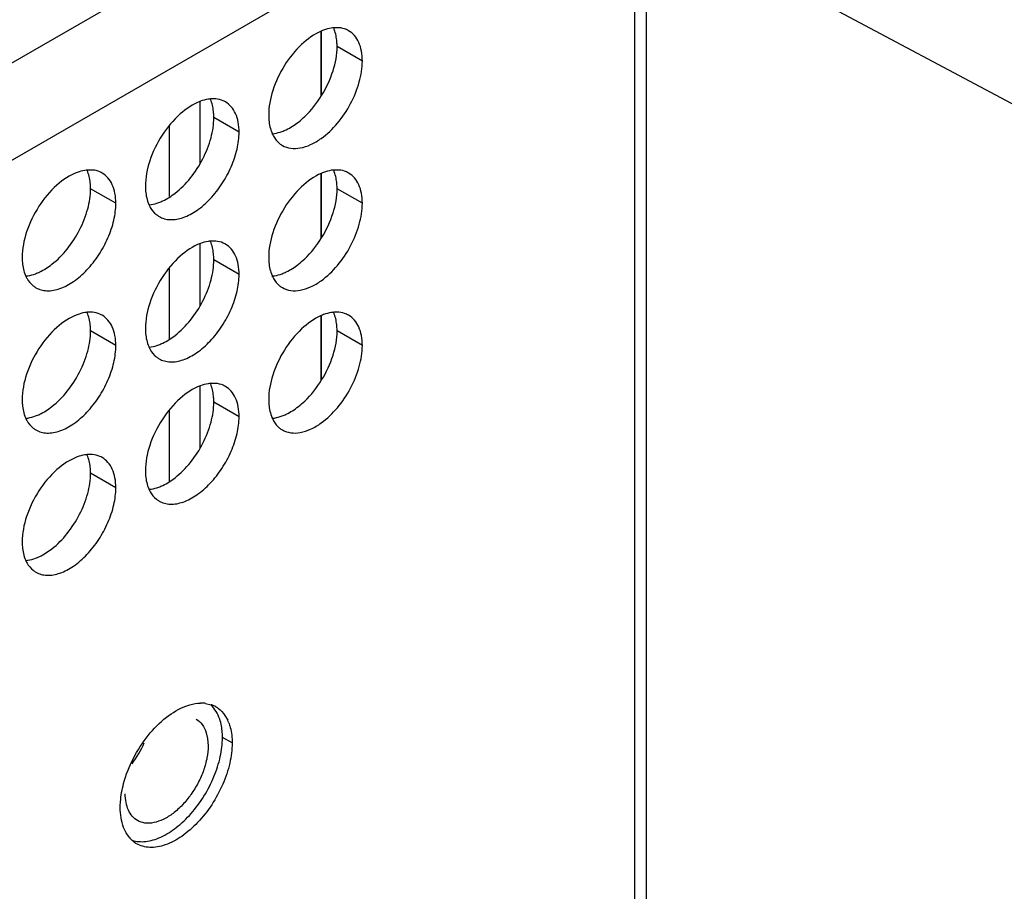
# Model space of a CAD drawing. Header units: inches. Extents: x 0 to 34, y 0 to 22.
# Tile 149 of 164: x 18.786 to 19.227, y 18.95 to 19.341. Entities that reach past the tile are written whole.
import ezdxf

# ---------------------------------------------------------------- set-up
doc = ezdxf.new("R2010")
doc.units = ezdxf.units.IN
doc.header["$LTSCALE"] = 1.87
doc.header["$MEASUREMENT"] = 0
doc.layers.get('0').update_dxf_attribs({"linetype": 'CONTINUOUS'})
for name, color, linetype in [('02___PRT_ALL_AXES', 7, 'CONTINUOUS'), ('COSMETIC', 7, 'CONTINUOUS'), ('DETAIL', 7, 'CONTINUOUS')]:
    doc.layers.add(name, color=color, linetype=linetype)
doc.styles.get("Standard").update_dxf_attribs({"font": 'txt', "width": 0.8})
doc.dimstyles.get("Standard").update_dxf_attribs({"dimtxt": 0.125, "dimasz": 0.18, "dimexe": 0.18, "dimexo": 0.0625, "dimgap": 0.09, "dimtad": 0, "dimtih": 1, "dimtoh": 1, "dimdec": 3, "dimzin": 4, "dimdsep": 46, "dimtxsty": 'STANDARD', "dimblk": '_FILLED', "dimblk1": '_FILLED', "dimblk2": '_FILLED', "dimcen": 0.09, "dimadec": 0, "dimazin": 0, "dimtol": 1, "dimtp": 0.01, "dimtm": 0.01, "dimtfac": 1, "dimtdec": 3, "dimtofl": 0, "dimtmove": 0, "dimatfit": 3, "dimldrblk": '_FILLED', "dimfxl": 1, "dimtolj": 1, "dimtzin": 4, "dimarcsym": 0})

# ---------------------------------------------------------------- blocks, each defined once
blk = doc.blocks.new('_FILLED')
at = {"color": 0, "linetype": 'BYBLOCK'}
blk.add_solid([(0, 0), (-1, 0.1736111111), (-1, -0.1736111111)], dxfattribs=at)

msp = doc.modelspace()

# ---------------------------------------------------------------- linework, layer by layer
at = {"color": 3, "linetype": 'CONTINUOUS'}
for p, q in [((17.2109804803, 18.4142528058), (19.042740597, 19.4718881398)), ((17.2298366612, 18.3815929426), (19.0615967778, 19.4392282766)), ((19.0615967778, 18.5296185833), (19.0615967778, 19.4392282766)), ((19.0667712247, 18.537595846), (19.0667712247, 19.4355548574)), ((18.9211182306, 19.3072052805), (18.9211182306, 19.3357050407)), ((18.866729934, 19.3043019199), (18.866729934, 19.2765924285)), ((18.8530592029, 19.2936070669), (18.8530592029, 19.2617654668)), ((18.9211182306, 19.2434633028), (18.9211182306, 19.271963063)), ((18.866729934, 19.2405599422), (18.866729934, 19.2128504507)), ((18.8530592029, 19.2298650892), (18.8530592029, 19.198023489)), ((18.9211182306, 19.179721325), (18.9211182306, 19.2082210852)), ((18.866729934, 19.1768179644), (18.866729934, 19.149108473)), ((18.8530592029, 19.1661231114), (18.8530592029, 19.1342815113))]:
    msp.add_line(p, q, dxfattribs=at)
at = {"color": 7, "linetype": 'CONTINUOUS'}
for p, q in [((18.869660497, 19.0214748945), (18.8702517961, 19.0188698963)), ((18.8702517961, 19.0188698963), (18.8704802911, 19.0156494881))]:
    msp.add_line(p, q, dxfattribs=at)
msp.add_arc((18.8004136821, 19.0346733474), 0.0450558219, 323.0966362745, 336.9001167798, dxfattribs=at)
for points, knots in [([(18.875661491, 19.0275478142), (18.8752494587, 19.0287740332), (18.8742230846, 19.0310649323), (18.8726553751, 19.0330402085), (18.8717855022, 19.0338577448)], [0, 0, 0, 0, 0.52006981, 1, 1, 1, 1]), ([(18.8650450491, 19.0276635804), (18.8661231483, 19.0270410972), (18.8681139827, 19.0252086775), (18.8692478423, 19.0227860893), (18.869660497, 19.0214748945)], [0, 0, 0, 0, 0.4752445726, 1, 1, 1, 1]), ([(18.8768832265, 19.0193464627), (18.8768832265, 19.0200856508), (18.8767910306, 19.0228533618), (18.8763084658, 19.0256224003), (18.875661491, 19.0275478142)], [0, 0, 0, 0, 0.26681699, 1, 1, 1, 1]), ([(18.8365063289, 18.9733626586), (18.8374390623, 18.9730556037), (18.8394456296, 18.9726550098), (18.842616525, 18.97271397), (18.845953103, 18.9734038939), (18.850708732, 18.9752041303), (18.8566603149, 18.9789989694), (18.8631669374, 18.9852871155), (18.8688445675, 18.9930231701), (18.8732724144, 19.0016382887), (18.876126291, 19.0104923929), (18.8768832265, 19.0164906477), (18.8768832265, 19.0193464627)], [0, 0, 0, 0, 0.0433774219, 0.0894698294, 0.1392216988, 0.1931344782, 0.3133458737, 0.4478109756, 0.5908618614, 0.7353376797, 0.8738481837, 1, 1, 1, 1]), ([(18.8704802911, 19.0156494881), (18.8704802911, 19.0138708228), (18.8700849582, 19.010150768), (18.8685500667, 19.0045876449), (18.8661258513, 18.9990420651), (18.8629417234, 18.9938125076), (18.8591680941, 18.9891775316), (18.8550023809, 18.9853829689), (18.8506639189, 18.9826290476), (18.8475938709, 18.9815183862), (18.8461122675, 18.9812267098)], [0, 0, 0, 0, 0.1191219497, 0.2488727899, 0.3851754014, 0.5231407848, 0.6576933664, 0.7841532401, 0.8988685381, 1, 1, 1, 1]), ([(18.8387970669, 18.9822036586), (18.8379314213, 18.9827034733), (18.8363112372, 18.9840649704), (18.8345880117, 18.9868845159), (18.833562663, 18.9903586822), (18.8333618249, 18.9928875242), (18.8333618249, 18.9942177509)], [0, 0, 0, 0, 0.217772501, 0.4509547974, 0.7101910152, 1, 1, 1, 1]), ([(18.8461122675, 18.9812267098), (18.8448285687, 18.980973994), (18.8422822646, 18.9808136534), (18.8398301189, 18.9816071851), (18.8387970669, 18.9822036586)], [0, 0, 0, 0, 0.5230790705, 1, 1, 1, 1])]:
    msp.add_open_spline(points, degree=3, knots=knots, dxfattribs=at)
at = {"layer": '02___PRT_ALL_AXES', "color": 3, "linetype": 'CONTINUOUS'}
for p, q in [((18.9290607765, 19.3374138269), (18.9267635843, 19.3374087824)), ((18.8738568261, 19.3055397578), (18.8715596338, 19.3055347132)), ((18.8186528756, 19.2736656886), (18.8163556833, 19.2736606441)), ((18.9290607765, 19.2736718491), (18.9267635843, 19.2736668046)), ((18.8738568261, 19.24179778), (18.8715596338, 19.2417927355)), ((18.8186528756, 19.2099237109), (18.8163556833, 19.2099186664)), ((18.9290607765, 19.2099298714), (18.9267635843, 19.2099248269)), ((18.8738568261, 19.1780558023), (18.8715596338, 19.1780507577)), ((18.8186528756, 19.1461817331), (18.8163556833, 19.1461766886)), ((18.8693305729, 19.0346910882), (18.8718878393, 19.0340801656)), ((18.8779860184, 19.0293142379), (18.8792395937, 19.0271068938)), ((18.8350514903, 18.9747280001), (18.8337454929, 18.9766427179))]:
    msp.add_line(p, q, dxfattribs=at)
at = {"layer": '02___PRT_ALL_AXES', "color": 7, "linetype": 'CONTINUOUS'}
for p, q in [((18.9395495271, 19.3224930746), (18.9282358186, 19.3290254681)), ((18.8843455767, 19.2906190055), (18.8730318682, 19.297151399)), ((18.8291416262, 19.2587449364), (18.8178279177, 19.2652773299)), ((18.9395495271, 19.2587510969), (18.9282358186, 19.2652834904)), ((18.8843455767, 19.2268770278), (18.8730318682, 19.2334094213)), ((18.8291416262, 19.1950029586), (18.8178279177, 19.2015353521)), ((18.9395495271, 19.1950091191), (18.9282358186, 19.2015415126)), ((18.8843455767, 19.16313505), (18.8730318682, 19.1696674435)), ((18.8291416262, 19.1312609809), (18.8178279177, 19.1377933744)), ((18.8812372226, 19.0169396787), (18.8769296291, 19.0194268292))]:
    msp.add_line(p, q, dxfattribs=at)
at = {"layer": '02___PRT_ALL_AXES', "color": 3, "linetype": 'CONTINUOUS'}
for centre, radius, start, end in [((18.9299037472, 19.3157964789), 0.0219335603, 110.5215362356, 113.5562790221), ((18.9087115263, 19.2933129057), 0.0099540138, 231.4066838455, 239.9604794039), ((18.9299037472, 19.2520545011), 0.0219335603, 110.5215362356, 113.5562790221), ((18.8535075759, 19.2614388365), 0.0099540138, 231.4066838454, 239.9604794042), ((18.7983036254, 19.2295647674), 0.0099540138, 231.4066838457, 239.9604794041), ((18.9087115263, 19.2295709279), 0.0099540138, 231.4066838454, 239.9604794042), ((18.9299037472, 19.1883125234), 0.0219335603, 110.5215362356, 113.5562790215), ((18.8535075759, 19.1976968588), 0.0099540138, 231.4066838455, 239.9604794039), ((18.7983036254, 19.1658227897), 0.0099540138, 231.4066838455, 239.9604794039), ((18.9087115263, 19.1658289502), 0.0099540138, 231.4066838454, 239.9604794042), ((18.8535075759, 19.133954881), 0.0099540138, 231.4066838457, 239.9604794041), ((18.7983036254, 19.1020808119), 0.0099540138, 231.4066838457, 239.9604794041), ((18.8673935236, 19.0196226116), 0.0151958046, 86.9252956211, 91.0448042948), ((18.8674331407, 19.020462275), 0.014355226, 84.8979891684, 86.9034321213), ((18.8674756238, 19.0209360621), 0.0138795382, 82.3196501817, 84.89873741), ((18.8678697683, 19.022656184), 0.0121100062, 64.416807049, 70.6220809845), ((18.8679620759, 19.022856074), 0.0118898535, 59.9784337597, 64.402065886), ((18.8631852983, 19.0196077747), 0.0177194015, 21.0140833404, 25.0377402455), ((18.8450702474, 18.9828204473), 0.0128787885, 218.9288386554, 227.8659350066), ((18.8445558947, 18.9822745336), 0.0121288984, 227.9377210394, 231.4007188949), ((18.8444051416, 18.9820876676), 0.0118888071, 231.4066838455, 239.9604794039)]:
    msp.add_arc(centre, radius, start, end, dxfattribs=at)
at = {"layer": '02___PRT_ALL_AXES', "color": 7, "linetype": 'CONTINUOUS'}
for centre, radius, start, end in [((18.9128798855, 19.3311613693), 0.0150965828, 21.0321636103, 23.3022574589), ((18.857675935, 19.2992873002), 0.0150965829, 21.0321636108, 23.3022574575), ((18.8024719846, 19.2674132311), 0.0150965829, 21.0321636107, 23.3022574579), ((18.9128798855, 19.2674193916), 0.0150965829, 21.0321636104, 23.3022574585), ((18.857675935, 19.2355453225), 0.0150965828, 21.0321636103, 23.3022574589), ((18.8024719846, 19.2036712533), 0.0150965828, 21.0321636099, 23.3022574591), ((18.9128798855, 19.2036774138), 0.0150965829, 21.0321636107, 23.3022574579), ((18.857675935, 19.1718033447), 0.0150965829, 21.0321636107, 23.3022574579), ((18.8024719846, 19.1399292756), 0.0150965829, 21.0321636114, 23.3022574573)]:
    msp.add_arc(centre, radius, start, end, dxfattribs=at)
at = {"layer": '02___PRT_ALL_AXES', "color": 3, "linetype": 'CONTINUOUS'}
for points, knots in [([(18.9211380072, 19.3359022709), (18.9178924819, 19.3344888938), (18.9116044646, 19.3299287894), (18.9042353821, 19.3206934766), (18.8990989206, 19.3098459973), (18.8975945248, 19.3019942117), (18.8975945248, 19.2982687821)], [0, 0, 0, 0, 0.2292366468, 0.4917302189, 0.7587505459, 1, 1, 1, 1]), ([(18.9267635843, 19.3374087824), (18.9263931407, 19.3373762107), (18.9248440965, 19.3371793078), (18.9233280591, 19.3367543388), (18.9222147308, 19.3363381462)], [0, 0, 0, 0, 0.238311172, 1, 1, 1, 1]), ([(18.9334154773, 19.3360659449), (18.9330908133, 19.3362535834), (18.9317266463, 19.3369429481), (18.9302076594, 19.3373113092), (18.9290607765, 19.3374138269)], [0, 0, 0, 0, 0.2456605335, 1, 1, 1, 1]), ([(18.9395495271, 19.3224930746), (18.9395495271, 19.3239931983), (18.9393192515, 19.3268489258), (18.9381680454, 19.3307751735), (18.9362207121, 19.3339619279), (18.9343926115, 19.3355012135), (18.9334154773, 19.3360659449)], [0, 0, 0, 0, 0.2893684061, 0.5490930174, 0.782299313, 1, 1, 1, 1]), ([(18.9211380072, 19.2878227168), (18.9238137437, 19.2897473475), (18.9287935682, 19.2945535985), (18.9345758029, 19.3031950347), (18.9384593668, 19.3126872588), (18.9395495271, 19.3193388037), (18.9395495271, 19.3224930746)], [0, 0, 0, 0, 0.2444122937, 0.5071962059, 0.7660991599, 1, 1, 1, 1]), ([(18.8670107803, 19.3044640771), (18.8636662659, 19.303213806), (18.8571051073, 19.2987670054), (18.8494043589, 19.2894590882), (18.8439906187, 19.2783465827), (18.8423905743, 19.2702419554), (18.8423905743, 19.266394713)], [0, 0, 0, 0, 0.225654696, 0.4879150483, 0.7568598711, 1, 1, 1, 1]), ([(18.8715596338, 19.3055347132), (18.8711891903, 19.3055021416), (18.869640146, 19.3053052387), (18.8681241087, 19.3048802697), (18.8670107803, 19.3044640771)], [0, 0, 0, 0, 0.238311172, 1, 1, 1, 1]), ([(18.8782115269, 19.3041918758), (18.8778868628, 19.3043795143), (18.8765226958, 19.305068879), (18.875003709, 19.3054372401), (18.8738568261, 19.3055397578)], [0, 0, 0, 0, 0.2456605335, 1, 1, 1, 1]), ([(18.8843455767, 19.2906190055), (18.8843455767, 19.2921191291), (18.884115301, 19.2949748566), (18.8829640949, 19.2989011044), (18.8810167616, 19.3020878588), (18.879188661, 19.3036271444), (18.8782115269, 19.3041918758)], [0, 0, 0, 0, 0.2893684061, 0.5490930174, 0.782299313, 1, 1, 1, 1]), ([(18.8975945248, 19.2982687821), (18.8975945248, 19.297524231), (18.8977065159, 19.2947713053), (18.8982885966, 19.2920098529), (18.8990852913, 19.2901609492)], [0, 0, 0, 0, 0.269980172, 1, 1, 1, 1]), ([(18.8485246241, 19.2528218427), (18.849256, 19.2523991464), (18.8508673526, 19.2517269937), (18.854541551, 19.2511826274), (18.8597305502, 19.2521934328), (18.8658431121, 19.2555438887), (18.8717198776, 19.2607392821), (18.8769023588, 19.2673757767), (18.8809877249, 19.2749185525), (18.8836344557, 19.2827498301), (18.8843455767, 19.2880833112), (18.8843455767, 19.2906190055)], [0, 0, 0, 0, 0.042880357, 0.0875179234, 0.1869053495, 0.3042103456, 0.4379333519, 0.5823534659, 0.7295588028, 0.871283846, 1, 1, 1, 1]), ([(18.8990852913, 19.2901609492), (18.899287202, 19.2896923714), (18.9001386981, 19.2879630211), (18.9013940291, 19.2864173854), (18.9025023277, 19.2855329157)], [0, 0, 0, 0, 0.26461534, 1, 1, 1, 1]), ([(18.9037285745, 19.2846959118), (18.9048632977, 19.2840401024), (18.9075419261, 19.2831494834), (18.9119774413, 19.2833602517), (18.9166581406, 19.2849472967), (18.9196453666, 19.2867490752), (18.9211380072, 19.2878227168)], [0, 0, 0, 0, 0.2111908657, 0.4418001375, 0.7037176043, 1, 1, 1, 1]), ([(18.8118068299, 19.2725900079), (18.8084623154, 19.2713397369), (18.8019011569, 19.2668929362), (18.7942004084, 19.2575850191), (18.7887866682, 19.2464725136), (18.7871866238, 19.2383678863), (18.7871866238, 19.2345206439)], [0, 0, 0, 0, 0.225654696, 0.4879150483, 0.7568598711, 1, 1, 1, 1]), ([(18.8163556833, 19.2736606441), (18.8159852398, 19.2736280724), (18.8144361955, 19.2734311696), (18.8129201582, 19.2730062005), (18.8118068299, 19.2725900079)], [0, 0, 0, 0, 0.238311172, 1, 1, 1, 1]), ([(18.8230075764, 19.2723178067), (18.8226829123, 19.2725054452), (18.8213187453, 19.2731948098), (18.8197997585, 19.273563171), (18.8186528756, 19.2736656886)], [0, 0, 0, 0, 0.2456605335, 1, 1, 1, 1]), ([(18.8291416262, 19.2587449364), (18.8291416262, 19.26024506), (18.8289113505, 19.2631007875), (18.8277601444, 19.2670270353), (18.8258128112, 19.2702137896), (18.8239847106, 19.2717530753), (18.8230075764, 19.2723178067)], [0, 0, 0, 0, 0.2893684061, 0.5490930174, 0.782299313, 1, 1, 1, 1]), ([(18.9211380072, 19.2721602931), (18.9178924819, 19.2707469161), (18.9116044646, 19.2661868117), (18.9042353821, 19.2569514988), (18.8990989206, 19.2461040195), (18.8975945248, 19.2382522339), (18.8975945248, 19.2345268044)], [0, 0, 0, 0, 0.2292366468, 0.4917302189, 0.7587505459, 1, 1, 1, 1]), ([(18.9267635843, 19.2736668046), (18.9263931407, 19.273634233), (18.9248440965, 19.2734373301), (18.9233280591, 19.273012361), (18.9222147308, 19.2725961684)], [0, 0, 0, 0, 0.238311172, 1, 1, 1, 1]), ([(18.9334154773, 19.2723239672), (18.9330908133, 19.2725116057), (18.9317266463, 19.2732009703), (18.9302076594, 19.2735693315), (18.9290607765, 19.2736718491)], [0, 0, 0, 0, 0.2456605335, 1, 1, 1, 1]), ([(18.9395495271, 19.2587510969), (18.9395495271, 19.2602512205), (18.9393192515, 19.263106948), (18.9381680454, 19.2670331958), (18.9362207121, 19.2702199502), (18.9343926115, 19.2717592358), (18.9334154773, 19.2723239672)], [0, 0, 0, 0, 0.2893684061, 0.5490930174, 0.782299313, 1, 1, 1, 1]), ([(18.8423905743, 19.266394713), (18.8423905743, 19.2656501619), (18.8425025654, 19.2628972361), (18.8430846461, 19.2601357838), (18.8438813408, 19.25828688)], [0, 0, 0, 0, 0.269980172, 1, 1, 1, 1]), ([(18.7933206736, 19.2209477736), (18.7940520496, 19.2205250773), (18.7956634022, 19.2198529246), (18.7993376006, 19.2193085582), (18.8045265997, 19.2203193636), (18.8106391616, 19.2236698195), (18.8165159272, 19.228865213), (18.8216984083, 19.2355017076), (18.8257837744, 19.2430444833), (18.8284305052, 19.250875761), (18.8291416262, 19.2562092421), (18.8291416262, 19.2587449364)], [0, 0, 0, 0, 0.042880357, 0.0875179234, 0.1869053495, 0.3042103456, 0.4379333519, 0.5823534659, 0.7295588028, 0.871283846, 1, 1, 1, 1]), ([(18.9211380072, 19.224080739), (18.9238137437, 19.2260053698), (18.9287935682, 19.2308116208), (18.9345758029, 19.2394530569), (18.9384593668, 19.248945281), (18.9395495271, 19.255596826), (18.9395495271, 19.2587510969)], [0, 0, 0, 0, 0.2444122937, 0.5071962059, 0.7660991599, 1, 1, 1, 1]), ([(18.8438813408, 19.25828688), (18.8440832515, 19.2578183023), (18.8449347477, 19.2560889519), (18.8461900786, 19.2545433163), (18.8472983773, 19.2536588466)], [0, 0, 0, 0, 0.26461534, 1, 1, 1, 1]), ([(18.8715596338, 19.2417927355), (18.8711891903, 19.2417601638), (18.869640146, 19.2415632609), (18.8681241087, 19.2411382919), (18.8670107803, 19.2407220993)], [0, 0, 0, 0, 0.238311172, 1, 1, 1, 1]), ([(18.8782115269, 19.240449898), (18.8778868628, 19.2406375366), (18.8765226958, 19.2413269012), (18.875003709, 19.2416952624), (18.8738568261, 19.24179778)], [0, 0, 0, 0, 0.2456605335, 1, 1, 1, 1]), ([(18.8670107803, 19.2407220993), (18.8636662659, 19.2394718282), (18.8571051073, 19.2350250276), (18.8494043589, 19.2257171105), (18.8439906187, 19.2146046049), (18.8423905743, 19.2064999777), (18.8423905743, 19.2026527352)], [0, 0, 0, 0, 0.225654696, 0.4879150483, 0.7568598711, 1, 1, 1, 1]), ([(18.8843455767, 19.2268770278), (18.8843455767, 19.2283771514), (18.884115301, 19.2312328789), (18.8829640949, 19.2351591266), (18.8810167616, 19.238345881), (18.879188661, 19.2398851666), (18.8782115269, 19.240449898)], [0, 0, 0, 0, 0.2893684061, 0.5490930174, 0.782299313, 1, 1, 1, 1]), ([(18.7871866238, 19.2345206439), (18.7871866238, 19.2337760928), (18.787298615, 19.231023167), (18.7878806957, 19.2282617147), (18.7886773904, 19.2264128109)], [0, 0, 0, 0, 0.269980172, 1, 1, 1, 1]), ([(18.8975945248, 19.2345268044), (18.8975945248, 19.2337822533), (18.8977065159, 19.2310293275), (18.8982885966, 19.2282678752), (18.8990852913, 19.2264189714)], [0, 0, 0, 0, 0.269980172, 1, 1, 1, 1]), ([(18.7886773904, 19.2264128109), (18.788879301, 19.2259442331), (18.7897307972, 19.2242148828), (18.7909861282, 19.2226692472), (18.7920944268, 19.2217847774)], [0, 0, 0, 0, 0.26461534, 1, 1, 1, 1]), ([(18.8485246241, 19.189079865), (18.849256, 19.1886571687), (18.8508673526, 19.187985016), (18.854541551, 19.1874406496), (18.8597305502, 19.188451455), (18.8658431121, 19.1918019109), (18.8717198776, 19.1969973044), (18.8769023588, 19.203633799), (18.8809877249, 19.2111765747), (18.8836344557, 19.2190078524), (18.8843455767, 19.2243413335), (18.8843455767, 19.2268770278)], [0, 0, 0, 0, 0.042880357, 0.0875179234, 0.1869053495, 0.3042103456, 0.4379333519, 0.5823534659, 0.7295588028, 0.871283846, 1, 1, 1, 1]), ([(18.8990852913, 19.2264189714), (18.899287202, 19.2259503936), (18.9001386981, 19.2242210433), (18.9013940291, 19.2226754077), (18.9025023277, 19.221790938)], [0, 0, 0, 0, 0.26461534, 1, 1, 1, 1]), ([(18.9037285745, 19.2209539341), (18.9048632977, 19.2202981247), (18.9075419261, 19.2194075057), (18.9119774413, 19.219618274), (18.9166581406, 19.221205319), (18.9196453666, 19.2230070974), (18.9211380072, 19.224080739)], [0, 0, 0, 0, 0.2111908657, 0.4418001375, 0.7037176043, 1, 1, 1, 1]), ([(18.8118068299, 19.2088480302), (18.8084623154, 19.2075977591), (18.8019011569, 19.2031509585), (18.7942004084, 19.1938430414), (18.7887866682, 19.1827305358), (18.7871866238, 19.1746259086), (18.7871866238, 19.1707786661)], [0, 0, 0, 0, 0.225654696, 0.4879150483, 0.7568598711, 1, 1, 1, 1]), ([(18.8163556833, 19.2099186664), (18.8159852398, 19.2098860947), (18.8144361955, 19.2096891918), (18.8129201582, 19.2092642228), (18.8118068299, 19.2088480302)], [0, 0, 0, 0, 0.238311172, 1, 1, 1, 1]), ([(18.8230075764, 19.2085758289), (18.8226829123, 19.2087634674), (18.8213187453, 19.2094528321), (18.8197997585, 19.2098211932), (18.8186528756, 19.2099237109)], [0, 0, 0, 0, 0.2456605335, 1, 1, 1, 1]), ([(18.8291416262, 19.1950029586), (18.8291416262, 19.1965030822), (18.8289113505, 19.1993588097), (18.8277601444, 19.2032850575), (18.8258128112, 19.2064718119), (18.8239847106, 19.2080110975), (18.8230075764, 19.2085758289)], [0, 0, 0, 0, 0.2893684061, 0.5490930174, 0.782299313, 1, 1, 1, 1]), ([(18.9211380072, 19.2084183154), (18.9178924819, 19.2070049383), (18.9116044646, 19.2024448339), (18.9042353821, 19.1932095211), (18.8990989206, 19.1823620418), (18.8975945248, 19.1745102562), (18.8975945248, 19.1707848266)], [0, 0, 0, 0, 0.2292366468, 0.4917302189, 0.7587505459, 1, 1, 1, 1]), ([(18.9267635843, 19.2099248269), (18.9263931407, 19.2098922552), (18.9248440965, 19.2096953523), (18.9233280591, 19.2092703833), (18.9222147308, 19.2088541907)], [0, 0, 0, 0, 0.238311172, 1, 1, 1, 1]), ([(18.9334154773, 19.2085819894), (18.9330908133, 19.2087696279), (18.9317266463, 19.2094589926), (18.9302076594, 19.2098273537), (18.9290607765, 19.2099298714)], [0, 0, 0, 0, 0.2456605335, 1, 1, 1, 1]), ([(18.9395495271, 19.1950091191), (18.9395495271, 19.1965092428), (18.9393192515, 19.1993649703), (18.9381680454, 19.203291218), (18.9362207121, 19.2064779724), (18.9343926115, 19.208017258), (18.9334154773, 19.2085819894)], [0, 0, 0, 0, 0.2893684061, 0.5490930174, 0.782299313, 1, 1, 1, 1]), ([(18.8423905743, 19.2026527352), (18.8423905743, 19.2019081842), (18.8425025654, 19.1991552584), (18.8430846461, 19.196393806), (18.8438813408, 19.1945449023)], [0, 0, 0, 0, 0.269980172, 1, 1, 1, 1]), ([(18.7933206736, 19.1572057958), (18.7940520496, 19.1567830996), (18.7956634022, 19.1561109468), (18.7993376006, 19.1555665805), (18.8045265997, 19.1565773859), (18.8106391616, 19.1599278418), (18.8165159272, 19.1651232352), (18.8216984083, 19.1717597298), (18.8257837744, 19.1793025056), (18.8284305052, 19.1871337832), (18.8291416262, 19.1924672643), (18.8291416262, 19.1950029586)], [0, 0, 0, 0, 0.042880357, 0.0875179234, 0.1869053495, 0.3042103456, 0.4379333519, 0.5823534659, 0.7295588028, 0.871283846, 1, 1, 1, 1]), ([(18.8438813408, 19.1945449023), (18.8440832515, 19.1940763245), (18.8449347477, 19.1923469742), (18.8461900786, 19.1908013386), (18.8472983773, 19.1899168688)], [0, 0, 0, 0, 0.26461534, 1, 1, 1, 1]), ([(18.9211380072, 19.1603387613), (18.9238137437, 19.162263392), (18.9287935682, 19.167069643), (18.9345758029, 19.1757110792), (18.9384593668, 19.1852033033), (18.9395495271, 19.1918548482), (18.9395495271, 19.1950091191)], [0, 0, 0, 0, 0.2444122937, 0.5071962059, 0.7660991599, 1, 1, 1, 1]), ([(18.8670107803, 19.1769801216), (18.8636662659, 19.1757298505), (18.8571051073, 19.1712830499), (18.8494043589, 19.1619751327), (18.8439906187, 19.1508626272), (18.8423905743, 19.1427579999), (18.8423905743, 19.1389107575)], [0, 0, 0, 0, 0.225654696, 0.4879150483, 0.7568598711, 1, 1, 1, 1]), ([(18.8715596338, 19.1780507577), (18.8711891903, 19.1780181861), (18.869640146, 19.1778212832), (18.8681241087, 19.1773963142), (18.8670107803, 19.1769801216)], [0, 0, 0, 0, 0.238311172, 1, 1, 1, 1]), ([(18.8782115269, 19.1767079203), (18.8778868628, 19.1768955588), (18.8765226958, 19.1775849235), (18.875003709, 19.1779532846), (18.8738568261, 19.1780558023)], [0, 0, 0, 0, 0.2456605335, 1, 1, 1, 1]), ([(18.8843455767, 19.16313505), (18.8843455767, 19.1646351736), (18.884115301, 19.1674909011), (18.8829640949, 19.1714171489), (18.8810167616, 19.1746039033), (18.879188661, 19.1761431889), (18.8782115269, 19.1767079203)], [0, 0, 0, 0, 0.2893684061, 0.5490930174, 0.782299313, 1, 1, 1, 1]), ([(18.7871866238, 19.1707786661), (18.7871866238, 19.170034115), (18.787298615, 19.1672811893), (18.7878806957, 19.1645197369), (18.7886773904, 19.1626708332)], [0, 0, 0, 0, 0.269980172, 1, 1, 1, 1]), ([(18.8975945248, 19.1707848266), (18.8975945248, 19.1700402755), (18.8977065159, 19.1672873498), (18.8982885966, 19.1645258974), (18.8990852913, 19.1626769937)], [0, 0, 0, 0, 0.269980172, 1, 1, 1, 1]), ([(18.7886773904, 19.1626708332), (18.788879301, 19.1622022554), (18.7897307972, 19.1604729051), (18.7909861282, 19.1589272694), (18.7920944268, 19.1580427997)], [0, 0, 0, 0, 0.26461534, 1, 1, 1, 1]), ([(18.8485246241, 19.1253378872), (18.849256, 19.1249151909), (18.8508673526, 19.1242430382), (18.854541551, 19.1236986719), (18.8597305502, 19.1247094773), (18.8658431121, 19.1280599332), (18.8717198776, 19.1332553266), (18.8769023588, 19.1398918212), (18.8809877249, 19.147434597), (18.8836344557, 19.1552658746), (18.8843455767, 19.1605993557), (18.8843455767, 19.16313505)], [0, 0, 0, 0, 0.042880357, 0.0875179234, 0.1869053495, 0.3042103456, 0.4379333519, 0.5823534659, 0.7295588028, 0.871283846, 1, 1, 1, 1]), ([(18.8990852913, 19.1626769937), (18.899287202, 19.1622084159), (18.9001386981, 19.1604790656), (18.9013940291, 19.1589334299), (18.9025023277, 19.1580489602)], [0, 0, 0, 0, 0.26461534, 1, 1, 1, 1]), ([(18.9037285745, 19.1572119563), (18.9048632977, 19.1565561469), (18.9075419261, 19.1556655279), (18.9119774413, 19.1558762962), (18.9166581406, 19.1574633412), (18.9196453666, 19.1592651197), (18.9211380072, 19.1603387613)], [0, 0, 0, 0, 0.2111908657, 0.4418001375, 0.7037176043, 1, 1, 1, 1]), ([(18.8118068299, 19.1451060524), (18.8084623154, 19.1438557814), (18.8019011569, 19.1394089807), (18.7942004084, 19.1301010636), (18.7887866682, 19.1189885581), (18.7871866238, 19.1108839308), (18.7871866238, 19.1070366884)], [0, 0, 0, 0, 0.225654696, 0.4879150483, 0.7568598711, 1, 1, 1, 1]), ([(18.8163556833, 19.1461766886), (18.8159852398, 19.1461441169), (18.8144361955, 19.1459472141), (18.8129201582, 19.145522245), (18.8118068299, 19.1451060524)], [0, 0, 0, 0, 0.238311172, 1, 1, 1, 1]), ([(18.8230075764, 19.1448338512), (18.8226829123, 19.1450214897), (18.8213187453, 19.1457108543), (18.8197997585, 19.1460792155), (18.8186528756, 19.1461817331)], [0, 0, 0, 0, 0.2456605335, 1, 1, 1, 1]), ([(18.8291416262, 19.1312609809), (18.8291416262, 19.1327611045), (18.8289113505, 19.135616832), (18.8277601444, 19.1395430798), (18.8258128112, 19.1427298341), (18.8239847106, 19.1442691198), (18.8230075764, 19.1448338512)], [0, 0, 0, 0, 0.2893684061, 0.5490930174, 0.782299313, 1, 1, 1, 1]), ([(18.8423905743, 19.1389107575), (18.8423905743, 19.1381662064), (18.8425025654, 19.1354132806), (18.8430846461, 19.1326518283), (18.8438813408, 19.1308029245)], [0, 0, 0, 0, 0.269980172, 1, 1, 1, 1]), ([(18.7933206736, 19.0934638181), (18.7940520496, 19.0930411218), (18.7956634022, 19.0923689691), (18.7993376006, 19.0918246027), (18.8045265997, 19.0928354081), (18.8106391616, 19.096185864), (18.8165159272, 19.1013812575), (18.8216984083, 19.1080177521), (18.8257837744, 19.1155605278), (18.8284305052, 19.1233918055), (18.8291416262, 19.1287252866), (18.8291416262, 19.1312609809)], [0, 0, 0, 0, 0.042880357, 0.0875179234, 0.1869053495, 0.3042103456, 0.4379333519, 0.5823534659, 0.7295588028, 0.871283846, 1, 1, 1, 1]), ([(18.8438813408, 19.1308029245), (18.8440832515, 19.1303343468), (18.8449347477, 19.1286049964), (18.8461900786, 19.1270593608), (18.8472983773, 19.1261748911)], [0, 0, 0, 0, 0.26461534, 1, 1, 1, 1]), ([(18.7871866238, 19.1070366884), (18.7871866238, 19.1062921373), (18.787298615, 19.1035392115), (18.7878806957, 19.1007777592), (18.7886773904, 19.0989288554)], [0, 0, 0, 0, 0.269980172, 1, 1, 1, 1]), ([(18.7886773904, 19.0989288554), (18.788879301, 19.0984602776), (18.7897307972, 19.0967309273), (18.7909861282, 19.0951852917), (18.7920944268, 19.0943008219)], [0, 0, 0, 0, 0.26461534, 1, 1, 1, 1]), ([(18.8605330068, 19.0334758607), (18.8610913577, 19.0336845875), (18.8632204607, 19.0343952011), (18.8654675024, 19.0347865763), (18.8671164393, 19.0348158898)], [0, 0, 0, 0, 0.2654847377, 1, 1, 1, 1]), ([(18.8326382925, 18.9987739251), (18.8336702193, 19.0026480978), (18.8366737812, 19.0102472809), (18.8431873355, 19.0203566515), (18.8511398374, 19.0284789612), (18.8573957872, 19.0323030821), (18.8605330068, 19.0334758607)], [0, 0, 0, 0, 0.2620412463, 0.5294606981, 0.7810950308, 1, 1, 1, 1]), ([(18.8739108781, 19.0331507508), (18.8743091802, 19.0329205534), (18.8758780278, 19.031889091), (18.8771873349, 19.0304818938), (18.8779860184, 19.0293142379)], [0, 0, 0, 0, 0.2453908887, 1, 1, 1, 1]), ([(18.8797262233, 19.0259619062), (18.8799818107, 19.0252974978), (18.8809147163, 19.0223787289), (18.8812372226, 19.0192870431), (18.8812372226, 19.0169396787)], [0, 0, 0, 0, 0.232696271, 1, 1, 1, 1]), ([(18.8812372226, 19.0169396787), (18.8812372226, 19.0139111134), (18.8803879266, 19.0075409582), (18.8772265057, 18.9981874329), (18.8723479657, 18.9891787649), (18.8661548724, 18.9812515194), (18.8591466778, 18.9750489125), (18.8528050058, 18.9715817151), (18.8478436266, 18.9702679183), (18.8444300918, 18.9700167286), (18.8412517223, 18.9704882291), (18.8393271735, 18.9712909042), (18.8384536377, 18.9717957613)], [0, 0, 0, 0, 0.128660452, 0.2703241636, 0.4174657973, 0.5618234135, 0.6954885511, 0.8127427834, 0.8646897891, 0.91251995, 0.9571381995, 1, 1, 1, 1]), ([(18.8311272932, 18.9880068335), (18.8311272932, 18.9888637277), (18.8312699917, 18.9924933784), (18.8319245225, 18.9960942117), (18.8326382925, 18.9987739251)], [0, 0, 0, 0, 0.2360564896, 1, 1, 1, 1]), ([(18.8337454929, 18.9766427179), (18.8333036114, 18.9774137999), (18.8316509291, 18.9809783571), (18.8311272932, 18.9849823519), (18.8311272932, 18.9880068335)], [0, 0, 0, 0, 0.2271085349, 1, 1, 1, 1])]:
    msp.add_open_spline(points, degree=3, knots=knots, dxfattribs=at)
at = {"layer": '02___PRT_ALL_AXES', "color": 7, "linetype": 'CONTINUOUS'}
for points, knots in [([(18.9282358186, 19.3290254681), (18.9282358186, 19.3297120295), (18.9281397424, 19.3322691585), (18.9276435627, 19.334830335), (18.9269707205, 19.3365794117)], [0, 0, 0, 0, 0.2681261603, 1, 1, 1, 1]), ([(18.9213217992, 19.307062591), (18.9234586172, 19.3105249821), (18.9267712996, 19.3176056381), (18.9282358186, 19.325350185), (18.9282358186, 19.3290254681)], [0, 0, 0, 0, 0.5254001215, 1, 1, 1, 1]), ([(18.8730318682, 19.297151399), (18.8730318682, 19.2978379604), (18.8729357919, 19.3003950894), (18.8724396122, 19.3029562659), (18.87176677, 19.3047053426)], [0, 0, 0, 0, 0.2681261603, 1, 1, 1, 1]), ([(18.9109010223, 19.2951626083), (18.911890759, 19.2959355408), (18.9158835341, 19.2994122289), (18.9192040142, 19.3036310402), (18.9213217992, 19.307062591)], [0, 0, 0, 0, 0.2374686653, 1, 1, 1, 1]), ([(18.8556970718, 19.2632885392), (18.8582376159, 19.2652725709), (18.8629406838, 19.2700698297), (18.868388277, 19.2785347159), (18.8720210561, 19.2877197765), (18.8730318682, 19.2941170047), (18.8730318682, 19.297151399)], [0, 0, 0, 0, 0.247192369, 0.509891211, 0.767306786, 1, 1, 1, 1]), ([(18.9036156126, 19.2909561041), (18.9042313, 19.2911862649), (18.9068171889, 19.2922946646), (18.9092040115, 19.2938373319), (18.9109010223, 19.2951626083)], [0, 0, 0, 0, 0.2338746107, 1, 1, 1, 1]), ([(18.8990667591, 19.2898854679), (18.8994372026, 19.2899180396), (18.9009862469, 19.2901149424), (18.9025022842, 19.2905399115), (18.9036156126, 19.2909561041)], [0, 0, 0, 0, 0.238311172, 1, 1, 1, 1]), ([(18.8178279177, 19.2652773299), (18.8178279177, 19.2659638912), (18.8177318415, 19.2685210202), (18.8172356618, 19.2710821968), (18.8165628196, 19.2728312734)], [0, 0, 0, 0, 0.2681261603, 1, 1, 1, 1]), ([(18.9282358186, 19.2652834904), (18.9282358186, 19.2659700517), (18.9281397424, 19.2685271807), (18.9276435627, 19.2710883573), (18.9269707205, 19.2728374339)], [0, 0, 0, 0, 0.2681261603, 1, 1, 1, 1]), ([(18.8004931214, 19.2314144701), (18.8030336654, 19.2333985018), (18.8077367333, 19.2381957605), (18.8131843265, 19.2466606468), (18.8168171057, 19.2558457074), (18.8178279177, 19.2622429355), (18.8178279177, 19.2652773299)], [0, 0, 0, 0, 0.247192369, 0.509891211, 0.767306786, 1, 1, 1, 1]), ([(18.8484116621, 19.2590820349), (18.8490273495, 19.2593121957), (18.8516132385, 19.2604205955), (18.854000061, 19.2619632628), (18.8556970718, 19.2632885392)], [0, 0, 0, 0, 0.2338746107, 1, 1, 1, 1]), ([(18.9213217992, 19.2433206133), (18.9234586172, 19.2467830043), (18.9267712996, 19.2538636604), (18.9282358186, 19.2616082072), (18.9282358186, 19.2652834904)], [0, 0, 0, 0, 0.5254001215, 1, 1, 1, 1]), ([(18.8438628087, 19.2580113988), (18.8442332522, 19.2580439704), (18.8457822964, 19.2582408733), (18.8472983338, 19.2586658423), (18.8484116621, 19.2590820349)], [0, 0, 0, 0, 0.238311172, 1, 1, 1, 1]), ([(18.9109010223, 19.2314206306), (18.911890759, 19.232193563), (18.9158835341, 19.2356702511), (18.9192040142, 19.2398890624), (18.9213217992, 19.2433206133)], [0, 0, 0, 0, 0.2374686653, 1, 1, 1, 1]), ([(18.8730318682, 19.2334094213), (18.8730318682, 19.2340959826), (18.8729357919, 19.2366531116), (18.8724396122, 19.2392142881), (18.87176677, 19.2409633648)], [0, 0, 0, 0, 0.2681261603, 1, 1, 1, 1]), ([(18.8556970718, 19.1995465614), (18.8582376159, 19.2015305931), (18.8629406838, 19.2063278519), (18.868388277, 19.2147927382), (18.8720210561, 19.2239777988), (18.8730318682, 19.2303750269), (18.8730318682, 19.2334094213)], [0, 0, 0, 0, 0.247192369, 0.509891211, 0.767306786, 1, 1, 1, 1]), ([(18.7932077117, 19.2272079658), (18.793823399, 19.2274381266), (18.796409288, 19.2285465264), (18.7987961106, 19.2300891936), (18.8004931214, 19.2314144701)], [0, 0, 0, 0, 0.2338746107, 1, 1, 1, 1]), ([(18.9036156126, 19.2272141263), (18.9042313, 19.2274442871), (18.9068171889, 19.2285526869), (18.9092040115, 19.2300953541), (18.9109010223, 19.2314206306)], [0, 0, 0, 0, 0.2338746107, 1, 1, 1, 1]), ([(18.7886588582, 19.2261373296), (18.7890293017, 19.2261699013), (18.790578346, 19.2263668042), (18.7920943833, 19.2267917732), (18.7932077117, 19.2272079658)], [0, 0, 0, 0, 0.238311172, 1, 1, 1, 1]), ([(18.8990667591, 19.2261434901), (18.8994372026, 19.2261760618), (18.9009862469, 19.2263729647), (18.9025022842, 19.2267979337), (18.9036156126, 19.2272141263)], [0, 0, 0, 0, 0.238311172, 1, 1, 1, 1]), ([(18.8178279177, 19.2015353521), (18.8178279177, 19.2022219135), (18.8177318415, 19.2047790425), (18.8172356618, 19.207340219), (18.8165628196, 19.2090892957)], [0, 0, 0, 0, 0.2681261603, 1, 1, 1, 1]), ([(18.9282358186, 19.2015415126), (18.9282358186, 19.202228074), (18.9281397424, 19.204785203), (18.9276435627, 19.2073463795), (18.9269707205, 19.2090954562)], [0, 0, 0, 0, 0.2681261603, 1, 1, 1, 1]), ([(18.8004931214, 19.1676724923), (18.8030336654, 19.169656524), (18.8077367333, 19.1744537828), (18.8131843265, 19.182918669), (18.8168171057, 19.1921037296), (18.8178279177, 19.1985009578), (18.8178279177, 19.2015353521)], [0, 0, 0, 0, 0.247192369, 0.509891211, 0.767306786, 1, 1, 1, 1]), ([(18.9213217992, 19.1795786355), (18.9234586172, 19.1830410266), (18.9267712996, 19.1901216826), (18.9282358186, 19.1978662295), (18.9282358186, 19.2015415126)], [0, 0, 0, 0, 0.5254001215, 1, 1, 1, 1]), ([(18.8484116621, 19.1953400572), (18.8490273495, 19.195570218), (18.8516132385, 19.1966786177), (18.854000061, 19.198221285), (18.8556970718, 19.1995465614)], [0, 0, 0, 0, 0.2338746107, 1, 1, 1, 1]), ([(18.8438628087, 19.194269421), (18.8442332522, 19.1943019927), (18.8457822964, 19.1944988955), (18.8472983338, 19.1949238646), (18.8484116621, 19.1953400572)], [0, 0, 0, 0, 0.238311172, 1, 1, 1, 1]), ([(18.9109010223, 19.1676786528), (18.911890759, 19.1684515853), (18.9158835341, 19.1719282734), (18.9192040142, 19.1761470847), (18.9213217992, 19.1795786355)], [0, 0, 0, 0, 0.2374686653, 1, 1, 1, 1]), ([(18.8730318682, 19.1696674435), (18.8730318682, 19.1703540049), (18.8729357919, 19.1729111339), (18.8724396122, 19.1754723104), (18.87176677, 19.1772213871)], [0, 0, 0, 0, 0.2681261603, 1, 1, 1, 1]), ([(18.7932077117, 19.1634659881), (18.793823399, 19.1636961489), (18.796409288, 19.1648045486), (18.7987961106, 19.1663472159), (18.8004931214, 19.1676724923)], [0, 0, 0, 0, 0.2338746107, 1, 1, 1, 1]), ([(18.8556970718, 19.1358045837), (18.8582376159, 19.1377886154), (18.8629406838, 19.1425858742), (18.868388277, 19.1510507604), (18.8720210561, 19.160235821), (18.8730318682, 19.1666330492), (18.8730318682, 19.1696674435)], [0, 0, 0, 0, 0.247192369, 0.509891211, 0.767306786, 1, 1, 1, 1]), ([(18.9036156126, 19.1634721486), (18.9042313, 19.1637023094), (18.9068171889, 19.1648107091), (18.9092040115, 19.1663533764), (18.9109010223, 19.1676786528)], [0, 0, 0, 0, 0.2338746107, 1, 1, 1, 1]), ([(18.7886588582, 19.1623953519), (18.7890293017, 19.1624279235), (18.790578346, 19.1626248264), (18.7920943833, 19.1630497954), (18.7932077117, 19.1634659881)], [0, 0, 0, 0, 0.238311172, 1, 1, 1, 1]), ([(18.8990667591, 19.1624015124), (18.8994372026, 19.1624340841), (18.9009862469, 19.1626309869), (18.9025022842, 19.163055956), (18.9036156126, 19.1634721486)], [0, 0, 0, 0, 0.238311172, 1, 1, 1, 1]), ([(18.8178279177, 19.1377933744), (18.8178279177, 19.1384799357), (18.8177318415, 19.1410370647), (18.8172356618, 19.1435982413), (18.8165628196, 19.1453473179)], [0, 0, 0, 0, 0.2681261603, 1, 1, 1, 1]), ([(18.8004931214, 19.1039305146), (18.8030336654, 19.1059145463), (18.8077367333, 19.110711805), (18.8131843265, 19.1191766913), (18.8168171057, 19.1283617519), (18.8178279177, 19.13475898), (18.8178279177, 19.1377933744)], [0, 0, 0, 0, 0.247192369, 0.509891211, 0.767306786, 1, 1, 1, 1]), ([(18.8484116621, 19.1315980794), (18.8490273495, 19.1318282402), (18.8516132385, 19.13293664), (18.854000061, 19.1344793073), (18.8556970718, 19.1358045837)], [0, 0, 0, 0, 0.2338746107, 1, 1, 1, 1]), ([(18.8438628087, 19.1305274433), (18.8442332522, 19.1305600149), (18.8457822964, 19.1307569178), (18.8472983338, 19.1311818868), (18.8484116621, 19.1315980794)], [0, 0, 0, 0, 0.238311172, 1, 1, 1, 1]), ([(18.7932077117, 19.0997240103), (18.793823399, 19.0999541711), (18.796409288, 19.1010625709), (18.7987961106, 19.1026052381), (18.8004931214, 19.1039305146)], [0, 0, 0, 0, 0.2338746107, 1, 1, 1, 1]), ([(18.7886588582, 19.0986533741), (18.7890293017, 19.0986859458), (18.790578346, 19.0988828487), (18.7920943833, 19.0993078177), (18.7932077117, 19.0997240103)], [0, 0, 0, 0, 0.238311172, 1, 1, 1, 1])]:
    msp.add_open_spline(points, degree=3, knots=knots, dxfattribs=at)
at = {"layer": 'COSMETIC', "color": 7, "linetype": 'CONTINUOUS'}
for p, q in [((18.9211182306, 19.3357050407), (18.9211182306, 19.3072052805)), ((18.9211182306, 19.271963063), (18.9211182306, 19.2434633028)), ((18.9211182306, 19.2082210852), (18.9211182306, 19.179721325))]:
    msp.add_line(p, q, dxfattribs=at)

# ---------------------------------------------------------------- leaders
at = {"layer": 'DETAIL', "color": 2, "linetype": 'CONTINUOUS'}
for points in [[(18.7671182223, 19.5503778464), (19.6332687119, 19.0887628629)], [(18.9077635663, 18.1137881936), (19.6332687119, 19.0887628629)]]:
    msp.add_leader(points, dimstyle='STANDARD', override={"dimtad": 0, "dimldrblk": 'DOT'}, dxfattribs=at)

doc.saveas('drawing.dxf')
